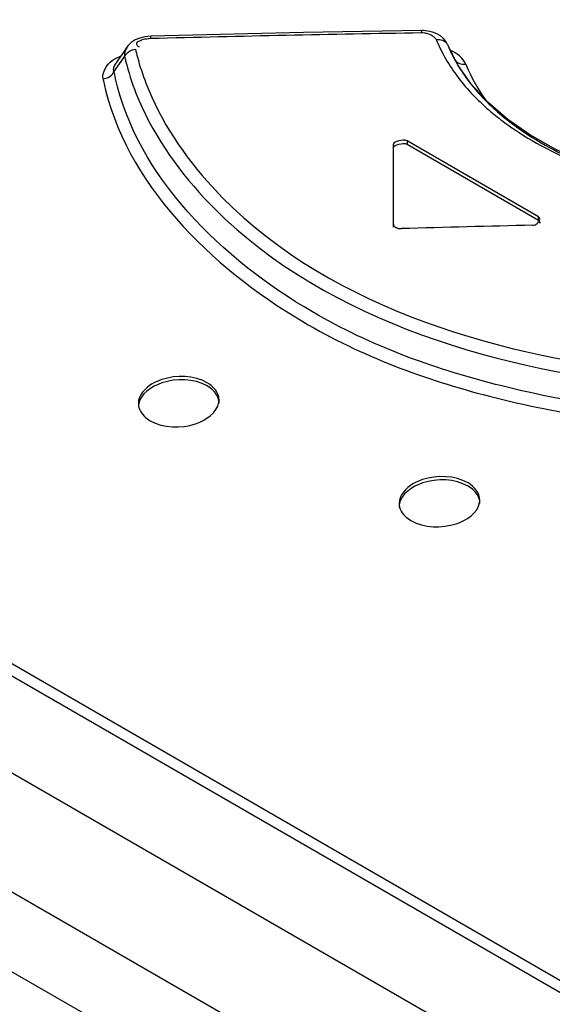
# Model space of a CAD drawing. Header units: inches. Extents: x 0 to 117, y 0 to 83.
# Tile 33 of 57: x 102.354 to 102.613, y 23.072 to 23.552. Entities that reach past the tile are written whole.
import ezdxf

# ---------------------------------------------------------------- set-up
doc = ezdxf.new("R2010")
doc.units = ezdxf.units.IN
doc.header["$LTSCALE"] = 6.4311023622
doc.header["$MEASUREMENT"] = 0
doc.layers.get('0').update_dxf_attribs({"linetype": 'CONTINUOUS'})

msp = doc.modelspace()

# ---------------------------------------------------------------- linework, layer by layer
at = {"color": 7, "linetype": 'CONTINUOUS'}
for p, q in [((106.4979175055, 20.7317533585), (100.1141133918, 24.4173610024)), ((100.0805714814, 24.397995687), (106.4643755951, 20.7123880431)), ((100.9931259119, 24.021234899), (102.7650760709, 22.9982221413)), ((102.7626047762, 22.9936010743), (100.990654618, 24.0166138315)), ((100.9417392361, 23.9977136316), (102.7318309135, 22.9642271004)), ((102.4922388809, 23.5453186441), (102.4177207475, 23.5436176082)), ((102.5496111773, 23.5463481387), (102.4922388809, 23.5453186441)), ((102.5496110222, 23.546348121), (102.5495887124, 23.5451964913)), ((102.5544463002, 23.5440383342), (102.5527041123, 23.5447301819)), ((102.5588838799, 23.5437515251), (102.5570867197, 23.5448091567)), ((102.5623537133, 23.5395436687), (102.5615432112, 23.5410417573)), ((102.5616120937, 23.5406088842), (102.562034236, 23.5401011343)), ((102.5623536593, 23.5395434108), (102.5622170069, 23.539852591)), ((102.5623537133, 23.5395436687), (102.5636439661, 23.5365706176)), ((102.562356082, 23.5395447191), (102.5648923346, 23.5342407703)), ((102.4048186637, 23.5364705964), (102.4003723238, 23.5299677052)), ((102.4060597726, 23.538269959), (102.4048186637, 23.5364705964)), ((102.4049562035, 23.5352876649), (102.4049321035, 23.5336821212)), ((102.4114595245, 23.5387120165), (102.4120186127, 23.5383475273)), ((102.5636439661, 23.5365706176), (102.5636519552, 23.5365533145)), ((102.5675374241, 23.5292982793), (102.5636519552, 23.5365533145)), ((102.3997360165, 23.5262717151), (102.4043556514, 23.5328876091)), ((102.5657626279, 23.5324259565), (102.5655676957, 23.5328845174)), ((102.5740524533, 23.520131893), (102.5675374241, 23.5292982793)), ((102.5821543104, 23.5113611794), (102.5740524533, 23.520131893)), ((102.5917917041, 23.5030912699), (102.5821543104, 23.5113611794)), ((102.6028683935, 23.4954259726), (102.5917917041, 23.5030912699)), ((102.5426745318, 23.4925738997), (102.5426745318, 23.4909653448)), ((102.6067042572, 23.4556071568), (102.5426745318, 23.4925738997)), ((102.5359537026, 23.4907438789), (102.5359539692, 23.4504959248)), ((102.5426745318, 23.4909653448), (102.6067042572, 23.4539986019)), ((102.6067042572, 23.4539986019), (102.6067042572, 23.4556071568)), ((102.5359539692, 23.4521051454), (102.5359887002, 23.4517920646)), ((102.4474100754, 23.371661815), (102.4452392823, 23.3731748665)), ((102.4151119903, 23.3578533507), (102.4174005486, 23.3562367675)), ((102.5745358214, 23.3228478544), (102.572364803, 23.3243598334)), ((102.5422371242, 23.309202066), (102.5445260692, 23.3075865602))]:
    msp.add_line(p, q, dxfattribs=at)
for points in [[(102.552843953, 23.5461188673), (102.5505734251, 23.5463390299), (102.5496110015, 23.5463480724)], [(102.5570867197, 23.5448091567), (102.5550270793, 23.5456138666), (102.552843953, 23.5461188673)], [(102.4177207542, 23.5436175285), (102.414828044, 23.5433329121), (102.4123363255, 23.5427090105), (102.4101005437, 23.5417592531), (102.4081900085, 23.5405220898), (102.4066269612, 23.5390085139), (102.4060908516, 23.5383111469)], [(102.4176854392, 23.5424234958), (102.4176866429, 23.5428638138), (102.4176913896, 23.543213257), (102.4176996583, 23.5434583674), (102.4177109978, 23.5435903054), (102.4177207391, 23.543617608)], [(102.5568379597, 23.5419172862), (102.5576282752, 23.5419971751), (102.558415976, 23.5419842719), (102.5591772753, 23.5418767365), (102.5598794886, 23.5416820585), (102.5605157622, 23.5414082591), (102.5610974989, 23.5410504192), (102.5616120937, 23.5406088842)], [(102.5615432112, 23.5410417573), (102.5603661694, 23.5424883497), (102.5588838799, 23.5437515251)], [(102.4049321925, 23.5336821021), (102.4052444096, 23.5342742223), (102.4056510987, 23.5348423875), (102.4061432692, 23.5353706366), (102.4066991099, 23.5358390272), (102.4073077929, 23.536244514)], [(102.4073077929, 23.536244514), (102.4079790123, 23.5365935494), (102.4087068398, 23.5368780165), (102.4094630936, 23.537084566), (102.4102270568, 23.5372093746)], [(102.5657634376, 23.5324264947), (102.566083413, 23.5318665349), (102.5665061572, 23.5313548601), (102.5670214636, 23.5309079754), (102.56760408, 23.5305435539), (102.568241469, 23.5302620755), (102.5689450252, 23.5300585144), (102.5697078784, 23.5299409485), (102.5704973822, 23.529917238), (102.5712897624, 23.5299858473)], [(102.3944366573, 23.52280044), (102.3951805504, 23.5229136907), (102.3959238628, 23.5231061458), (102.3966469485, 23.523376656), (102.3973236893, 23.5237161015), (102.3979441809, 23.5241177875), (102.3985103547, 23.5245844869), (102.3990093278, 23.5251110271), (102.3994210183, 23.5256788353), (102.3997363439, 23.5262716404)], [(102.6288077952, 23.482288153), (102.6152526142, 23.4884646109), (102.6028683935, 23.4954259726)], [(102.5359887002, 23.4517920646), (102.5360146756, 23.4516904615), (102.5360882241, 23.4514913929), (102.5361915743, 23.4512964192), (102.5363237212, 23.4511069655), (102.5364816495, 23.4509273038), (102.5366643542, 23.4507588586), (102.5368728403, 23.4506002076), (102.5371071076, 23.4504513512)], [(102.5371071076, 23.4504513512), (102.5373638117, 23.4503167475), (102.5376354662, 23.4501981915), (102.5379220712, 23.4500956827), (102.5382260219, 23.4500086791), (102.5385449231, 23.4499377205), (102.5388715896, 23.4498844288), (102.5392036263, 23.4498493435), (102.5395434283, 23.4498319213), (102.5398909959, 23.44983216)]]:
    msp.add_lwpolyline(points, dxfattribs=at)
for centre, radius, start, end in [((102.7675375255, 10.0394970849), 13.5074578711, 90.9245328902, 91.4841645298), ((102.6323327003, 23.5737095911), 0.0819158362, 202.8368846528, 210.2219534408), ((102.5317732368, 23.5659612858), 0.124900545, 193.3087541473, 195.1382727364), ((102.6299877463, 23.5672349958), 0.073087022, 204.8215434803, 207.7994962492), ((102.2984910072, 23.6050013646), 0.1280926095, 325.737767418, 326.2118678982), ((102.5244057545, 23.5613354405), 0.1226322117, 193.0321644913, 194.0457592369), ((102.5302444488, 23.5629249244), 0.1286821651, 194.1013842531, 201.4339779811), ((102.5366559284, 23.567352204), 0.1299770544, 195.1680450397, 201.0213827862), ((102.6386680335, 23.5774121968), 0.0892537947, 210.2286670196, 217.1528296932), ((102.8310336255, 23.6633104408), 0.2957873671, 205.8718417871, 206.2629136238), ((102.6329836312, 23.5688058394), 0.0764697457, 207.7937474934, 209.9411548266), ((102.6492516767, 23.5618809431), 0.0842339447, 202.2500242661, 216.4596717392), ((102.5212769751, 23.5508343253), 0.1239980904, 191.4252087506, 192.7647909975), ((102.5170937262, 23.5476208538), 0.1251431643, 191.4396994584, 191.8781790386), ((102.6454111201, 23.5825338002), 0.0977213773, 217.1584684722, 223.7076661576), ((102.6489581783, 23.5799141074), 0.0959529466, 217.1263491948, 223.6354352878), ((102.6502616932, 23.5870607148), 0.1043557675, 223.6641529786, 225.0760496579), ((102.6568697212, 23.5938211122), 0.1138088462, 225.1239742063, 229.7664594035), ((102.6596538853, 23.5901278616), 0.1107420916, 223.6413325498, 229.5814140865), ((102.6635429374, 23.6015540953), 0.1240226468, 229.7204077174, 231.0785721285), ((102.6708947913, 23.6032970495), 0.1280563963, 229.5726663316, 234.9790288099), ((102.6700330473, 23.6097286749), 0.1344600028, 231.1153690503, 235.173163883), ((102.6812217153, 23.6179950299), 0.1460195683, 234.9702665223, 239.9445207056), ((102.4194507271, 23.363032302), 0.00781482, 171.8149242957, 179.9816314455), ((102.4432516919, 23.3664034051), 0.0077498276, 351.394458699, 359.9895478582), ((102.4434165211, 23.364793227), 0.0075871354, 0.0274512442, 7.7877752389), ((102.5464977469, 23.314359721), 0.0077355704, 172.3007864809, 180.0359281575), ((102.570455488, 23.317611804), 0.0076715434, 351.3547888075, 359.9903299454), ((102.570609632, 23.3160022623), 0.0075195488, 0.027925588, 7.8440360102)]:
    msp.add_arc(centre, radius, start, end, dxfattribs=at)
msp.add_ellipse((102.9252202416, 18.9412495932), major_axis=(7.818540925, 2.81904e-05), ratio=0.577354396, start_param=1.6119005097, end_param=1.6200982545, dxfattribs=at)
for points, knots in [([(102.5527041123, 23.5447301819), (102.5521996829, 23.5448816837), (102.5511693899, 23.5451154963), (102.5501148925, 23.5451997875), (102.5495887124, 23.5451964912)], [0, 0, 0, 0, 0.5002369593, 1, 1, 1, 1]), ([(102.4121319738, 23.541249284), (102.4115986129, 23.5409998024), (102.4102569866, 23.5403458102), (102.4110432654, 23.5390266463), (102.4114595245, 23.5387120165)], [0, 0, 0, 0, 0.530179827, 1, 1, 1, 1]), ([(102.4176854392, 23.5424234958), (102.4167314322, 23.5423991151), (102.4148432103, 23.5421457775), (102.4129883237, 23.5416498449), (102.4121319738, 23.541249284)], [0, 0, 0, 0, 0.5023468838, 1, 1, 1, 1]), ([(102.5568379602, 23.5419173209), (102.5566366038, 23.5423576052), (102.5558962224, 23.5431946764), (102.554976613, 23.5437688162), (102.5544463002, 23.5440383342)], [0, 0, 0, 0, 0.4486902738, 1, 1, 1, 1]), ([(102.4061897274, 23.5381960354), (102.4058765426, 23.5377524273), (102.4053471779, 23.5368244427), (102.4050385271, 23.5357978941), (102.4049562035, 23.5352876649)], [0, 0, 0, 0, 0.5123574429, 1, 1, 1, 1]), ([(102.3944366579, 23.5228003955), (102.3939491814, 23.5260882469), (102.3971796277, 23.5313009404), (102.4015559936, 23.5332530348), (102.4029757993, 23.5337975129)], [0, 0, 0, 0, 0.68610761, 1, 1, 1, 1]), ([(102.3997360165, 23.5262717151), (102.3995428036, 23.5268302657), (102.399509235, 23.528182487), (102.400067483, 23.5293764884), (102.4004489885, 23.529954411)], [0, 0, 0, 0, 0.4604739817, 1, 1, 1, 1]), ([(102.3946301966, 23.5218624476), (102.4050783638, 23.4721879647), (102.4735021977, 23.4048168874), (102.5848441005, 23.3640083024), (102.6537782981, 23.3539170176), (102.6898111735, 23.3522736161)], [0, 0, 0, 0, 0.4247847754, 0.6981538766, 1, 1, 1, 1]), ([(102.6903298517, 23.3585010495), (102.6551203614, 23.3601249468), (102.5877518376, 23.3699514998), (102.4785570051, 23.4094917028), (102.4113414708, 23.4748857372), (102.4003434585, 23.5234370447)], [0, 0, 0, 0, 0.3013000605, 0.574455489, 1, 1, 1, 1]), ([(102.4153292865, 23.5207273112), (102.4224774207, 23.5020987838), (102.4781390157, 23.4199405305), (102.5827472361, 23.3885667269), (102.6588492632, 23.3801410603)], [0, 0, 0, 0, 0.2067230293, 1, 1, 1, 1]), ([(102.4104620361, 23.5159007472), (102.4178806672, 23.4969560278), (102.4754511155, 23.4137668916), (102.5819329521, 23.3820045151), (102.6595590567, 23.3737308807)], [0, 0, 0, 0, 0.2067393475, 1, 1, 1, 1]), ([(102.5932431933, 23.4993529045), (102.5986389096, 23.4955934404), (102.6232404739, 23.480843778), (102.6511758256, 23.47225398), (102.6728413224, 23.4682111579)], [0, 0, 0, 0, 0.229813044, 1, 1, 1, 1]), ([(102.5426746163, 23.4925740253), (102.5415188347, 23.493241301), (102.5391642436, 23.4927575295), (102.5359540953, 23.491836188), (102.5359537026, 23.4907435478)], [0, 0, 0, 0, 0.5498377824, 1, 1, 1, 1]), ([(102.5359537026, 23.4891351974), (102.5359540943, 23.4902277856), (102.5391641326, 23.4911490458), (102.5415186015, 23.4916327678), (102.542674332, 23.4909655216)], [0, 0, 0, 0, 0.4501614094, 1, 1, 1, 1]), ([(102.6039185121, 23.4515045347), (102.604679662, 23.4515225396), (102.6061077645, 23.452135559), (102.607063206, 23.4533493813), (102.607256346, 23.4540118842)], [0, 0, 0, 0, 0.5245551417, 1, 1, 1, 1]), ([(102.607256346, 23.4540118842), (102.6073409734, 23.4543021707), (102.607404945, 23.4549500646), (102.6069629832, 23.4554579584), (102.606704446, 23.4556072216)], [0, 0, 0, 0, 0.503194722, 1, 1, 1, 1]), ([(102.6067046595, 23.4539984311), (102.606963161, 23.4538491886), (102.6074050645, 23.4533414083), (102.6073412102, 23.4526936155), (102.6072566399, 23.4524033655)], [0, 0, 0, 0, 0.4968129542, 1, 1, 1, 1]), ([(102.4231376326, 23.3763035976), (102.4215047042, 23.3757673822), (102.4164117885, 23.3736914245), (102.4116357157, 23.3685577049), (102.4116380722, 23.3646482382)], [0, 0, 0, 0, 0.3053765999, 1, 1, 1, 1]), ([(102.4509336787, 23.3658213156), (102.4507851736, 23.3669069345), (102.449939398, 23.3691424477), (102.4483417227, 23.3708777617), (102.4474100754, 23.371661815)], [0, 0, 0, 0, 0.4736458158, 1, 1, 1, 1]), ([(102.5502591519, 23.3275404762), (102.5486275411, 23.3270114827), (102.54354765, 23.3249663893), (102.5387612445, 23.3198649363), (102.5387636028, 23.3159738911)], [0, 0, 0, 0, 0.305947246, 1, 1, 1, 1]), ([(102.5780588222, 23.3170285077), (102.5779098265, 23.3181099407), (102.5770619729, 23.3203379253), (102.5754663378, 23.322065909), (102.5745358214, 23.3228478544)], [0, 0, 0, 0, 0.4731711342, 1, 1, 1, 1])]:
    msp.add_open_spline(points, degree=3, knots=knots, dxfattribs=at)
for points in [[(102.5712897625, 23.5299858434), (102.5699633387, 23.5330601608), (102.5668697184, 23.5354044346), (102.5637518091, 23.5366248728)], [(102.5667196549, 23.5306390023), (102.5684444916, 23.527643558), (102.5703716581, 23.5247580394), (102.5724542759, 23.5219993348)], [(102.6080895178, 23.4916091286), (102.6185635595, 23.4855361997), (102.629772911, 23.4806543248), (102.64123504, 23.4767548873)], [(102.4452392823, 23.3731748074), (102.438841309, 23.3768685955), (102.4301460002, 23.3769960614), (102.4231279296, 23.3746885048)], [(102.4452406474, 23.3747855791), (102.43884499, 23.3784780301), (102.4301540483, 23.3786076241), (102.4231376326, 23.3763035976)], [(102.4231279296, 23.3746885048), (102.4182079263, 23.3730707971), (102.4124504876, 23.3692716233), (102.4117155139, 23.3641449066)], [(102.4510015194, 23.3664019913), (102.4510006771, 23.3697927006), (102.4481771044, 23.3730902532), (102.4452406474, 23.3747855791)], [(102.4116380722, 23.3646482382), (102.4116396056, 23.3621044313), (102.4131875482, 23.3595169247), (102.4151119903, 23.3578533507)], [(102.4394244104, 23.3547446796), (102.4443552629, 23.3563581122), (102.4501406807, 23.3601136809), (102.4509142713, 23.3652437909)], [(102.4174005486, 23.3562367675), (102.4237728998, 23.352557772), (102.4324311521, 23.3524564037), (102.4394244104, 23.3547446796)], [(102.5723661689, 23.3259699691), (102.565968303, 23.3296636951), (102.5572866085, 23.3298188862), (102.5502591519, 23.3275404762)], [(102.550258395, 23.3259286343), (102.545331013, 23.3243304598), (102.5395239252, 23.3205297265), (102.5388319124, 23.3153960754)], [(102.572364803, 23.3243597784), (102.5659671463, 23.3280533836), (102.5572853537, 23.3282077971), (102.550258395, 23.3259286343)], [(102.5781270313, 23.3176105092), (102.5781261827, 23.3209945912), (102.5752968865, 23.3242779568), (102.5723661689, 23.3259699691)], [(102.5387636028, 23.3159738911), (102.5387651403, 23.3134369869), (102.5403166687, 23.3108596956), (102.5422371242, 23.309202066)], [(102.5665544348, 23.3060424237), (102.5714725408, 23.3076313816), (102.5772656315, 23.311348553), (102.5780398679, 23.316458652)], [(102.5445260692, 23.3075865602), (102.5509007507, 23.3039062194), (102.5595501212, 23.303779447), (102.5665544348, 23.3060424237)]]:
    msp.add_open_spline(points, degree=3, dxfattribs=at)

doc.saveas('drawing.dxf')
